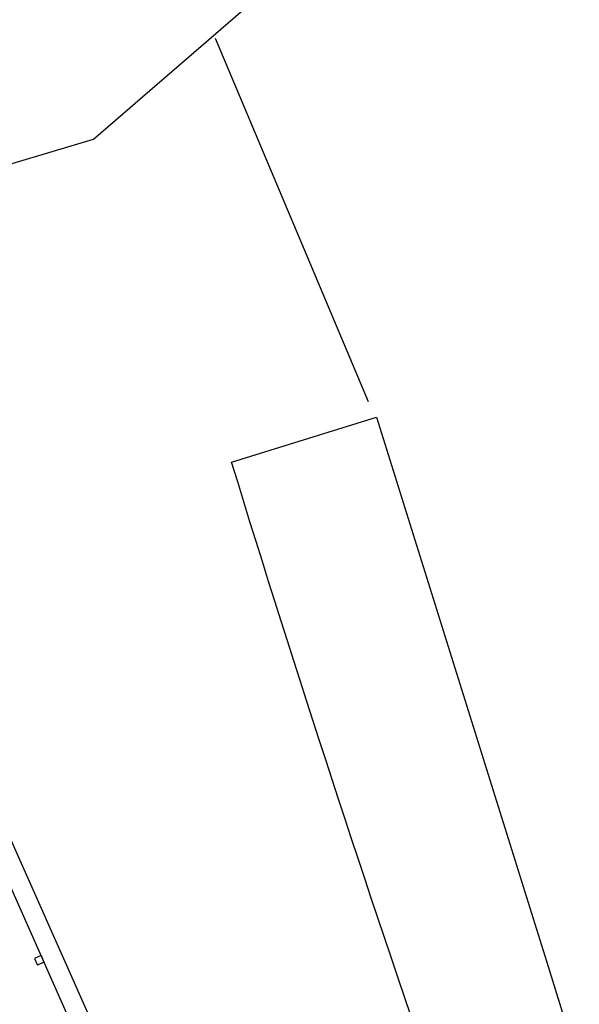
# Model space of a CAD drawing. Header units: millimetres. Extents: x 593 to 1794, y -180 to 570.
# Tile 68 of 71: x 1334 to 1357, y 367 to 408. Entities that reach past the tile are written whole.
import ezdxf

# ---------------------------------------------------------------- set-up
doc = ezdxf.new("R2010")
doc.units = ezdxf.units.MM
doc.header["$MEASUREMENT"] = 0
doc.layers.add('Layout - Marco Polo', color=252, linetype='Continuous', lineweight=25)

msp = doc.modelspace()

# ---------------------------------------------------------------- linework, layer by layer
at = {"layer": 'Layout - Marco Polo'}
for p, q in [((1337.019, 402.771), (1385.623, 444.788)), ((888.643, 268.698), (1337.019, 402.771)), ((1323.637, 396.078), (1339.679, 360.037)), ((1342.735, 389.391), (1348.738, 391.253)), ((1328.872, 382.35), (1338.928, 359.757)), ((1334.837, 368.948), (1334.563, 368.826)), ((1334.563, 368.826), (1334.685, 368.552)), ((1334.837, 368.948), (1334.959, 368.674)), ((1334.959, 368.674), (1334.685, 368.552))]:
    msp.add_line(p, q, dxfattribs=at)
for points in [[(1348.413, 391.882), (1342.065, 406.941)], [(1348.738, 391.253), (1355.86, 368.5), (1365.103, 338.592), (1367.43, 333.009), (1377.312, 309.537), (1378.492, 306.355), (1390.589, 277.292), (1453.777, 238.012), (1459.664, 229.96), (1461.509, 227.59), (1475.813, 208.385), (1488.309, 188.761)]]:
    msp.add_lwpolyline(points, dxfattribs=at)
msp.add_lwpolyline([(1360.789, 337.261, -0.017637), (1342.735, 389.391), (1342.735, 389.391)], format="xyb", dxfattribs=at)

doc.saveas('drawing.dxf')
